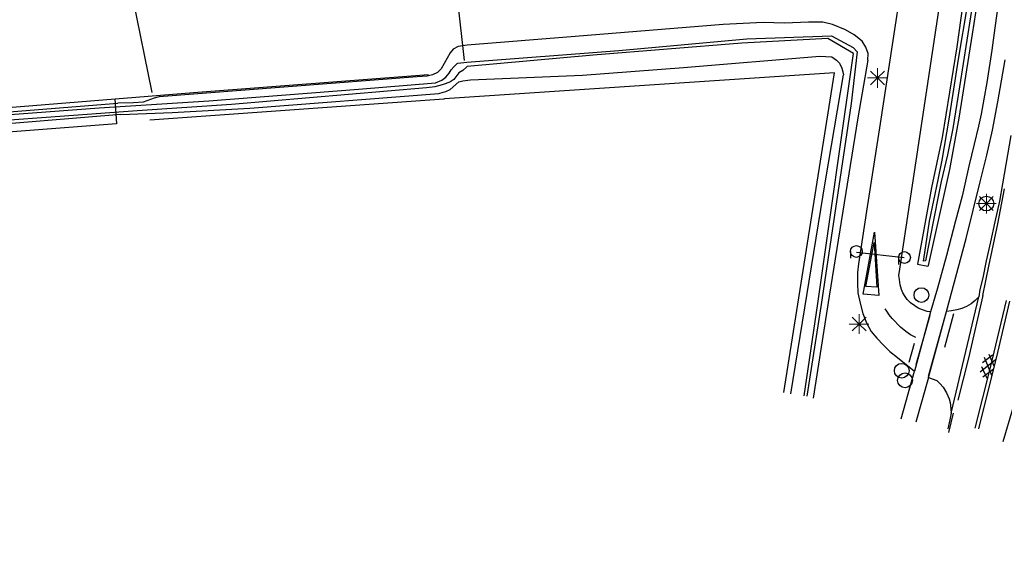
# Model space of a CAD drawing. Header units: metres. Extents: x 74699 to 149952, y 394498 to 789673.
# Tile 18 of 22: x 78434 to 78560, y 395357 to 395424. Entities that reach past the tile are written whole.
import ezdxf

# ---------------------------------------------------------------- set-up
doc = ezdxf.new("R2010")
doc.units = ezdxf.units.M
doc.layers.get('0').update_dxf_attribs({"linetype": 'CONTINUOUS'})
for name, color, linetype in [('4411', 7, 'CONTINUOUS'), ('B-AF-HAAG-GD', 74, 'CONTINUOUS'), ('B-AF-RAST-GD', 47, 'Raster'), ('B-BB-BORD-GD', 8, 'CONTINUOUS'), ('B-MK-ASSTRP-GD', 121, 'CONTINUOUS'), ('B-MK-BLOKDW-GD', 121, 'CONTINUOUS'), ('B-MK-DRIEH-GD', 121, 'CONTINUOUS'), ('B-MK-STRP-GD', 121, 'CONTINUOUS'), ('B-OB-OVER-GD', 8, 'CONTINUOUS'), ('B-OV-PAAL-GD', 63, 'CONTINUOUS'), ('B-TR-SLOO-GD', 142, 'CONTINUOUS'), ('B-VH-FPAD-GD', 13, 'CONTINUOUS'), ('B-VH-PARW-GD', 13, 'CONTINUOUS'), ('B-VH-WEGN-GD', 13, 'CONTINUOUS'), ('B-VR-MAIB-GD', 214, 'CONTINUOUS'), ('B-WT-HDUIK-GD', 134, 'CONTINUOUS'), ('L-AR-SYMB-GD', 8, 'CONTINUOUS')]:
    doc.layers.add(name, color=color, linetype=linetype)
doc.linetypes.add('Raster', pattern='A,4,-1,[1,dgnlstyle.shx,S=0.004,R=0,X=0,Y=0],-1', length=6)

# ---------------------------------------------------------------- blocks, each defined once
blk = doc.blocks.new('2701')
at = {"lineweight": 0}
for q in [(-0.353, 0.351), (0.001, 0.497), (0.355, 0.351), (-0.499, -0.003), (-0.352, -0.356), (0.501, -0.003), (0.001, -0.503), (0.355, -0.356)]:
    blk.add_line((0.001, -0.003), q, dxfattribs=at)
blk = doc.blocks.new('1237')
at = {"flags": 128}
blk.add_lwpolyline([(7.98, 1.01), (7.97, -0.99), (0, 0)], close=True, dxfattribs=at)
blk.add_lwpolyline([(6.96, 0.71), (6.96, -0.71), (1.31, 0.01), (6.95, 0.71)], dxfattribs=at)
blk = doc.blocks.new('2401')
blk.add_circle((0.001, -0.001), 0.375)
blk = doc.blocks.new('3001')
blk.add_line((-0.3, 0), (-0.3, -0.35))
blk.add_circle((0, 0), 0.3)
blk = doc.blocks.new('GV6', base_point=(74757.21488, 394499.617761))
at = {"layer": '4411'}
for points in [[(74757.21488, 394499.586511, 0), (74757.37113, 394499.711511, 0)], [(74757.27738, 394499.524011, 0), (74757.52738, 394499.711511, 0)], [(74757.27738, 394499.711511, 0), (74757.52738, 394499.524011, 0)], [(74757.43363, 394499.711511, 0), (74757.58988, 394499.586511, 0)], [(74757.21488, 394499.649011, 0), (74757.37113, 394499.524011, 0)], [(74757.43363, 394499.524011, 0), (74757.58988, 394499.649011, 0)]]:
    blk.add_polyline3d(points, dxfattribs=at)

msp = doc.modelspace()

# ---------------------------------------------------------------- linework, layer by layer
at = {"layer": 'B-AF-HAAG-GD'}
msp.add_lwpolyline([(78531.527024, 395376.396871), (78537.969168, 395417.005516), (78488.368418, 395413.702673), (78488.303225, 395413.697831), (78450.928505, 395411.010034)], dxfattribs=at)
at = {"layer": 'B-AF-RAST-GD'}
for points in [[(78451.214608, 395414.517767), (78446.3762, 395438.284001), (78443.273779, 395454.013667), (78416.646149, 395449.353329), (78401.952114, 395446.720294), (78387.973334, 395444.383419), (78369.24332, 395441.574178), (78353.94765, 395439.511112), (78345.457714, 395438.389055), (78322.394814, 395435.227028), (78304.951142, 395432.901702)], [(78316.831093, 395403.706602), (78342.336293, 395405.61097), (78380.476188, 395408.632926), (78416.839119, 395411.387405), (78431.783121, 395412.518404), (78456.44864, 395414.511806), (78486.333292, 395416.812173)], [(78446.443256, 395413.703046), (78446.659323, 395410.534314), (78416.928898, 395408.250339), (78361.541654, 395403.962902), (78326.249372, 395401.215873), (78311.598923, 395399.847201), (78308.164205, 395399.582706), (78297.185029, 395398.736692), (78290.964167, 395382.647536), (78286.537777, 395368.601701), (78282.748784, 395357.337541)]]:
    msp.add_lwpolyline(points, dxfattribs=at)
at = {"layer": 'B-MK-ASSTRP-GD'}
for points in [[(78559.803248, 395388.080443), (78557.736744, 395379.573801), (78555.81396, 395371.858435)], [(78556.324015, 395371.782377), (78558.720835, 395381.475351), (78560.244611, 395387.98471)], [(78548.316162, 395383.368752), (78547.638904, 395383.699558), (78547.011938, 395384.124986), (78546.33766, 395384.709484), (78545.285638, 395385.803229), (78544.901188, 395386.268518), (78544.621792, 395386.712573), (78544.413548, 395387.023262)]]:
    msp.add_lwpolyline(points, dxfattribs=at)
at = {"layer": 'B-MK-BLOKDW-GD'}
for points in [[(78552.155446, 395386.655203), (78549.884509, 395378.420821)], [(78548.359748, 395379.951543), (78550.119947, 395386.198483)]]:
    msp.add_lwpolyline(points, dxfattribs=at)
at = {"layer": 'B-MK-DRIEH-GD'}
for points in [[(78551.966574, 395382.147229), (78553.124022, 395386.435038)], [(78548.079979, 395382.625557), (78547.392662, 395380.179531)], [(78554.99747, 395380.754716), (78553.633269, 395375.421218)]]:
    msp.add_lwpolyline(points, dxfattribs=at)
at = {"layer": 'B-MK-STRP-GD'}
for points in [[(78577.121597, 395437.926746), (78575.106587, 395428.309909), (78573.369484, 395420.182071), (78572.862472, 395418.015442), (78572.06973, 395414.845592), (78571.274008, 395411.715604), (78570.273768, 395407.967589), (78569.194924, 395403.795264), (78568.436455, 395401.07841), (78567.368787, 395397.161267), (78566.243004, 395393.41139), (78565.121319, 395389.512128), (78564.45412, 395387.203193), (78563.279535, 395383.334107), (78561.808046, 395378.414116), (78559.367236, 395370.092935)], [(78556.831058, 395388.704485), (78557.588409, 395392.446912), (78558.733564, 395397.842622), (78559.583302, 395402.269757)], [(78556.831058, 395388.704485), (78554.99747, 395380.754716)], [(78552.499663, 395371.289126), (78553.104278, 395373.751543)]]:
    msp.add_lwpolyline(points, dxfattribs=at)
at = {"layer": 'B-TR-SLOO-GD'}
for points in [[(78556.679439, 395443.141035), (78553.521883, 395420.321024), (78551.641729, 395408.802799), (78550.28088, 395402.432925), (78548.498329, 395392.686448), (78549.814101, 395392.42754), (78549.900528, 395392.544887), (78552.62595, 395404.720626), (78553.816553, 395411.280117), (78555.502619, 395421.928859), (78558.029111, 395438.266865)], [(78556.630637, 395433.081261), (78553.842258, 395415.23712), (78553.002577, 395409.934915), (78552.324574, 395406.607113), (78551.527362, 395403.225294), (78551.157441, 395401.300437), (78549.526509, 395393.107033), (78549.257543, 395393.079094), (78549.430396, 395394.173584), (78550.045069, 395398.162625), (78551.119815, 395403.414167), (78551.633905, 395405.928365), (78552.522387, 395411.135576), (78553.710755, 395418.765715), (78554.853301, 395425.539783)], [(78542.198118, 395418.653957), (78542.229038, 395419.468305), (78541.950386, 395420.286006), (78541.470196, 395421.032182), (78540.454682, 395421.862922), (78539.370622, 395422.512985), (78537.713613, 395423.150755), (78536.492463, 395423.455856), (78534.668188, 395423.487521), (78531.584393, 395423.355646), (78528.871637, 395423.422701), (78523.783635, 395423.154107), (78504.985075, 395421.661384), (78491.2544, 395420.550502), (78490.111481, 395420.376158), (78489.462536, 395420.052058), (78489.088516, 395419.550262), (78487.935912, 395417.552016), (78487.466525, 395417.083374), (78486.853715, 395416.785351), (78486.167144, 395416.596479), (78484.906878, 395416.497759), (78452.090423, 395413.976482), (78451.475005, 395413.785747), (78450.063493, 395413.294754), (78448.814403, 395413.193426), (78446.823608, 395413.163251)], [(78491.214912, 395418.40101), (78510.549169, 395419.865049), (78526.8231, 395421.332068), (78537.591051, 395421.748183), (78540.348884, 395420.236833), (78540.829819, 395419.678039), (78540.069859, 395413.14686), (78536.281984, 395387.552998), (78534.424182, 395375.90029)], [(78534.092631, 395375.940896), (78535.850223, 395387.684501), (78540.364902, 395419.489912), (78537.09894, 395421.380124), (78526.18384, 395420.78296), (78507.292148, 395419.267885), (78491.24695, 395417.835883)], [(78447.213273, 395411.70778), (78453.762334, 395411.974139), (78463.642548, 395412.548206), (78487.643104, 395414.405636), (78488.20078, 395414.549059), (78488.55878, 395414.641447), (78489.100437, 395414.924941), (78490.197535, 395415.8734), (78490.691881, 395416.014961), (78491.685044, 395416.12672), (78505.938004, 395416.729472), (78518.77759, 395417.692459), (78536.084171, 395419.124461), (78537.613403, 395419.049583), (78538.203861, 395418.646506), (78538.59837, 395418.269879), (78538.89602, 395417.619071), (78539.030876, 395417.149685), (78539.093461, 395416.784234)], [(78491.24695, 395417.835883), (78490.707528, 395417.31248), (78490.192692, 395417.007751), (78489.819418, 395416.502602), (78489.573177, 395416.195638), (78489.034127, 395415.821991), (78488.217544, 395415.535144), (78488.092001, 395415.500498), (78487.14466, 395415.239728), (78486.102324, 395415.111206), (78461.304929, 395413.010142), (78449.279319, 395412.205852), (78421.508025, 395410.139061)], [(78424.646582, 395411.074481), (78444.480028, 395412.589929), (78458.405908, 395413.485861), (78477.438416, 395414.953626), (78487.220283, 395415.748975), (78488.023456, 395416.084624), (78488.531586, 395416.48323), (78488.973032, 395417.002163), (78489.225607, 395417.407102), (78489.578392, 395417.796395), (78489.97439, 395418.202079), (78490.068268, 395418.261684), (78491.214912, 395418.40101)], [(78542.198118, 395418.653957), (78540.931891, 395411.288313), (78537.279244, 395388.651959), (78535.243373, 395375.652931)], [(78532.388311, 395376.205764), (78536.807623, 395403.275586), (78539.093461, 395416.784234)], [(78447.213273, 395411.70778), (78427.706163, 395410.123787), (78393.838804, 395407.405815), (78361.538302, 395404.848403), (78331.460308, 395402.700401), (78315.37972, 395401.328377), (78314.921509, 395401.380531), (78314.578037, 395401.969499), (78314.620506, 395402.255974), (78314.803417, 395402.587525), (78314.959507, 395402.835257), (78315.269451, 395403.001404), (78338.875498, 395404.700509), (78390.57992, 395408.660493), (78446.823608, 395413.163251)]]:
    msp.add_lwpolyline(points, dxfattribs=at)
at = {"layer": 'B-VH-FPAD-GD'}
for points in [[(78560.205798, 395436.106942), (78558.895614, 395426.746032), (78558.346506, 395422.737992), (78557.965781, 395419.927261), (78557.323169, 395415.812305), (78556.964796, 395413.69634), (78556.601208, 395411.786012), (78556.256991, 395410.229958), (78555.708255, 395407.935551), (78555.039566, 395405.148662), (78554.170456, 395401.340298), (78553.337108, 395398.211054), (78552.200522, 395393.789134), (78551.066171, 395389.652572), (78550.153848, 395386.634342)], [(78552.199777, 395386.670104), (78554.700192, 395395.960978), (78556.462254, 395403.151161), (78557.342168, 395406.567997), (78558.042895, 395409.754611), (78558.714565, 395413.340575), (78559.668239, 395418.662525)], [(78550.153848, 395386.634342), (78548.131388, 395379.091374)], [(78549.915802, 395378.306083), (78552.199777, 395386.670104)], [(78546.4334, 395373.032934), (78548.131388, 395379.091374)], [(78549.915802, 395378.306083), (78548.280772, 395372.592605)]]:
    msp.add_lwpolyline(points, dxfattribs=at)
at = {"layer": 'B-VH-PARW-GD'}
for points in [[(78548.031922, 395438.670314), (78543.777268, 395410.580508), (78542.036813, 395399.41991), (78541.017946, 395392.737485), (78540.886815, 395391.620643), (78540.885698, 395390.224404), (78540.94195, 395389.070309), (78541.219484, 395387.755654), (78541.543212, 395386.418275), (78542.044636, 395385.240338), (78542.613488, 395384.13877), (78543.342527, 395383.275992), (78544.203814, 395382.400922), (78545.010712, 395381.57726), (78545.952093, 395380.844123), (78548.131388, 395379.091374)], [(78550.153848, 395386.634342), (78549.745556, 395386.686123), (78549.139824, 395386.873878), (78548.610087, 395387.108943), (78548.158582, 395387.396908), (78547.634434, 395387.788436), (78547.183674, 395388.218335), (78546.928491, 395388.582296), (78546.653192, 395389.051682), (78546.468045, 395389.483444), (78546.316426, 395390.066451), (78546.215471, 395390.738866), (78546.152141, 395391.274936), (78546.253469, 395392.082579), (78551.704313, 395428.077451)], [(78556.323301, 395388.558081), (78555.85764, 395388.093165), (78555.351745, 395387.661404), (78554.760542, 395387.330598), (78554.154809, 395387.083984), (78553.496178, 395386.885054), (78552.835684, 395386.774412), (78552.199777, 395386.670104)], [(78549.915802, 395378.306083), (78550.964471, 395377.908222), (78551.344078, 395377.543143), (78551.78329, 395377.074502), (78552.185621, 395376.35254), (78552.523877, 395375.590346), (78552.650165, 395375.115744), (78552.75708, 395374.307728), (78552.798804, 395373.738877)]]:
    msp.add_lwpolyline(points, dxfattribs=at)
at = {"layer": 'B-VH-WEGN-GD'}
for points in [[(78560.367849, 395409.066922), (78559.337433, 395402.903802), (78558.921318, 395400.710723), (78558.346506, 395398.075081), (78557.792555, 395395.551569), (78557.250898, 395393.110759), (78556.800138, 395390.943757), (78556.454431, 395389.457739), (78556.323301, 395388.558081)], [(78552.798804, 395373.738877), (78556.323301, 395388.558081)], [(78552.798804, 395373.738877), (78552.622598, 395372.899196), (78552.355122, 395371.745474)]]:
    msp.add_lwpolyline(points, dxfattribs=at)
at = {"layer": 'B-VR-MAIB-GD'}
msp.add_lwpolyline([(78540.740039, 395394.225366), (78546.800341, 395393.53954)], dxfattribs=at)
at = {"layer": 'B-WT-HDUIK-GD'}
msp.add_lwpolyline([(78490.93179, 395418.606273), (78490.077954, 395426.160789)], dxfattribs=at)

# ---------------------------------------------------------------- block references
at = {"layer": 'B-BB-BORD-GD', "xscale": 2.5, "yscale": 2.5, "zscale": 2.5}
for p in [(78557.261329, 395400.40972), (78549.005341, 395388.768188), (78546.500083, 395379.147626), (78546.921786, 395377.932436)]:
    msp.add_blockref('2401', p, dxfattribs=at)
at = {"layer": 'B-MK-DRIEH-GD', "rotation": 266.582137}
msp.add_blockref('1237', (78543.056797, 395396.761171), dxfattribs=at)
at = {"layer": 'B-OB-OVER-GD', "xscale": 2.5, "yscale": 2.5, "zscale": 2.5}
for p in [(78540.735569, 395394.31738), (78546.854358, 395393.539167)]:
    msp.add_blockref('3001', p, dxfattribs=at)
at = {"layer": 'B-OV-PAAL-GD', "xscale": 2.5, "yscale": 2.5, "zscale": 2.5}
for p in [(78543.421503, 395416.376687), (78557.261329, 395400.40972), (78541.076433, 395385.099522)]:
    msp.add_blockref('2701', p, dxfattribs=at)
at = {"layer": 'L-AR-SYMB-GD', "xscale": 8, "yscale": 8, "zscale": 8, "rotation": 255.665036}
msp.add_blockref('GV6', (78557.817515, 395381.18834), dxfattribs=at)

doc.saveas('drawing.dxf')
